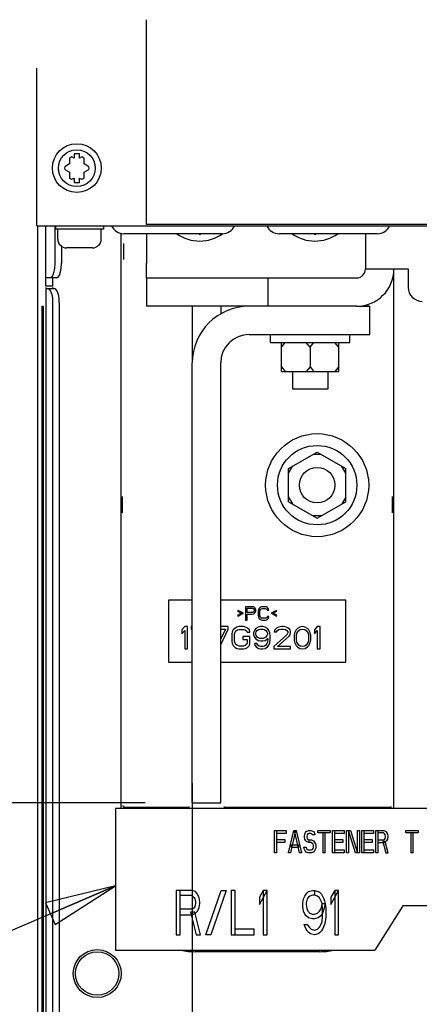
# Paper-space layout 'SUBMITTAL_E3H_2_2' of a CAD drawing. Header units: millimetres. Extents: x 0 to 841, y 0 to 594.
# Tile 20 of 58: x 306 to 333, y 299 to 366. Entities that reach past the tile are written whole.
import ezdxf

# ---------------------------------------------------------------- set-up
doc = ezdxf.new("R2010")
doc.units = ezdxf.units.MM
doc.header["$LTSCALE"] = 46.255
doc.layers.get('0').update_dxf_attribs({"linetype": 'CONTINUOUS'})
for name, color, linetype in [('002___PRT_ALL_AXES', 7, 'CONTINUOUS'), ('02___PRT_ALL_AXES', 7, 'CONTINUOUS'), ('DRAFTS', 7, 'CONTINUOUS'), ('ROUNDS', 7, 'CONTINUOUS')]:
    doc.layers.add(name, color=color, linetype=linetype)
doc.styles.get("Standard").update_dxf_attribs({"font": 'txt', "width": 0.725})
doc.dimstyles.new('DIMSTYLE_3', dxfattribs={"dimtxt": 3.5, "dimasz": 4.8, "dimexe": 3.2, "dimexo": 1.6, "dimgap": 0.875, "dimtad": 0, "dimtih": 1, "dimtoh": 1, "dimdec": 1, "dimzin": 0, "dimdsep": 46, "dimtxsty": 'STANDARD', "dimblk": 'CLOSED', "dimblk1": 'CLOSED', "dimblk2": 'CLOSED', "dimcen": 0.09, "dimadec": 0, "dimazin": 0, "dimtp": 0.4, "dimtm": 0.4, "dimtfac": 1, "dimtdec": 1, "dimtofl": 0, "dimtmove": 0, "dimatfit": 3, "dimldrblk": 'CLOSED', "dimfxl": 1, "dimtolj": 1, "dimtzin": 0, "dimarcsym": 0})
doc.dimstyles.get("Standard").update_dxf_attribs({"dimtxt": 3.5, "dimasz": 4.8, "dimexe": 3.2, "dimexo": 1.6, "dimtad": 0, "dimtih": 1, "dimtoh": 1, "dimdec": 1, "dimzin": 0, "dimdsep": 46, "dimtxsty": 'STANDARD', "dimblk": 'CLOSED', "dimblk1": 'CLOSED', "dimblk2": 'CLOSED', "dimcen": 0.09, "dimadec": 0, "dimazin": 0, "dimtol": 1, "dimtp": 0.4, "dimtm": 0.4, "dimtfac": 1, "dimtdec": 1, "dimtofl": 0, "dimtmove": 0, "dimatfit": 3, "dimldrblk": 'CLOSED', "dimfxl": 1, "dimtolj": 1, "dimtzin": 0, "dimarcsym": 0})

# ---------------------------------------------------------------- blocks, each defined once
blk = doc.blocks.new('*D39')
at = {"color": 2, "linetype": 'CONTINUOUS'}
blk.add_line((317.583, 314.372), (317.583, 262.02), dxfattribs=at)
at = {"color": 2, "linetype": 'CONTINUOUS', "insert": (315.833, 260.27), "char_height": 3.5, "width": 12.6875, "attachment_point": 3, "rotation": 90, "line_spacing_factor": 0.9}
blk.add_mtext('35\\P[1.4]', dxfattribs=at)
blk = doc.blocks.new('_CLOSED')
at = {"color": 0, "linetype": 'BYBLOCK'}
for p, q in [((0, 0), (-1, 0.167)), ((-1, 0.167), (-1, -0.167)), ((-1, -0.167), (0, 0)), ((-1, 0), (0, 0))]:
    blk.add_line(p, q, dxfattribs=at)
blk = doc.blocks.new('*D61')
at = {"color": 2, "linetype": 'CONTINUOUS'}
blk.add_line((314.383, 313.072), (296.696, 313.072), dxfattribs=at)
at = {"color": 2, "linetype": 'CONTINUOUS', "insert": (294.946, 314.822), "char_height": 3.5, "width": 15.225, "attachment_point": 3, "line_spacing_factor": 0.9}
blk.add_mtext('6X 148\\P[5.8]', dxfattribs=at)

psp = doc.layouts.new('SUBMITTAL_E3H_2_2')

# ---------------------------------------------------------------- linework, layer by layer
at = {"color": 7, "linetype": 'CONTINUOUS'}
for p, q in [((314.494, 352.192), (314.494, 366.058)), ((309.281, 356.682), (309.281, 356.298)), ((309.581, 356.688), (309.436, 356.772)), ((309.581, 356.988), (309.581, 356.688)), ((309.956, 356.988), (309.581, 356.988)), ((309.956, 356.688), (309.956, 356.988)), ((310.101, 356.772), (309.956, 356.688)), ((310.256, 356.298), (310.256, 356.682)), ((309.281, 356.298), (308.948, 356.106)), ((308.948, 355.928), (309.281, 355.735)), ((309.281, 355.735), (309.281, 355.351)), ((310.589, 356.106), (310.256, 356.298)), ((310.256, 355.735), (310.589, 355.928)), ((310.256, 355.351), (310.256, 355.735)), ((309.436, 355.262), (309.581, 355.346)), ((309.581, 355.346), (309.581, 355.046)), ((309.956, 355.046), (309.956, 355.346)), ((309.956, 355.346), (310.101, 355.262)), ((309.581, 355.046), (309.956, 355.046)), ((307.099, 352.117), (307.099, 279.172)), ((307.669, 348.022), (307.669, 352.117)), ((308.284, 352.117), (308.284, 349.552)), ((338.464, 352.192), (314.494, 352.192)), ((318.079, 351.532), (318.001, 351.577)), ((318.079, 351.532), (318.156, 351.577)), ((325.879, 351.532), (325.801, 351.577)), ((325.879, 351.532), (325.956, 351.577)), ((329.299, 351.577), (329.299, 349.192)), ((310.819, 350.617), (309.079, 350.617)), ((308.268, 349.255), (308.221, 348.988)), ((308.284, 349.552), (308.268, 349.255)), ((314.479, 348.592), (314.479, 349.552)), ((329.299, 349.192), (332.179, 349.192)), ((308.407, 348.592), (307.669, 348.592)), ((308.057, 348.639), (307.956, 348.592)), ((308.149, 348.775), (308.057, 348.639)), ((308.221, 348.988), (308.149, 348.775)), ((308.149, 348.022), (307.669, 348.022)), ((307.669, 347.947), (307.669, 279.772)), ((307.669, 347.917), (307.669, 347.893)), ((307.669, 347.893), (307.671, 347.877)), ((307.671, 347.877), (307.675, 347.872)), ((307.675, 347.872), (308.253, 347.872)), ((307.802, 347.872), (307.903, 347.825)), ((307.903, 347.825), (307.995, 347.689)), ((307.995, 347.689), (308.068, 347.476)), ((308.068, 347.476), (308.114, 347.209)), ((308.114, 347.209), (308.13, 346.912)), ((308.13, 346.912), (308.13, 288.232)), ((317.583, 346.672), (317.583, 342.832)), ((329.479, 346.672), (329.479, 346.808)), ((322.864, 344.212), (322.864, 344.752)), ((328.234, 344.212), (328.234, 344.752)), ((322.864, 344.212), (328.234, 344.212)), ((323.614, 342.262), (323.614, 344.212)), ((323.614, 343.912), (323.873, 344.212)), ((325.549, 343.912), (325.289, 344.212)), ((325.549, 343.912), (325.808, 344.212)), ((325.549, 343.912), (325.549, 342.562)), ((327.484, 343.912), (327.224, 344.212)), ((327.484, 342.262), (327.484, 344.212)), ((323.614, 342.562), (323.873, 342.262)), ((325.549, 342.562), (325.289, 342.262)), ((325.549, 342.562), (325.808, 342.262)), ((327.484, 342.562), (327.224, 342.262)), ((323.614, 342.262), (327.484, 342.262)), ((324.094, 335.684), (326.029, 336.801)), ((326.288, 336.651), (325.769, 336.651)), ((326.029, 336.801), (327.964, 335.684)), ((324.094, 335.384), (324.353, 335.834)), ((327.964, 335.384), (327.704, 335.834)), ((324.094, 333.449), (324.094, 335.684)), ((327.964, 333.449), (327.964, 335.684)), ((324.094, 333.749), (324.353, 333.299)), ((327.964, 333.749), (327.704, 333.299)), ((324.094, 333.449), (326.029, 332.332)), ((326.029, 332.332), (327.964, 333.449)), ((326.288, 332.482), (325.769, 332.482)), ((315.979, 326.793), (315.979, 322.593)), ((317.583, 326.793), (315.979, 326.793)), ((327.979, 326.793), (319.503, 326.793)), ((327.979, 322.593), (327.979, 326.793)), ((320.685, 326.094), (320.647, 326.036)), ((320.647, 326.036), (320.91, 325.902)), ((320.91, 325.902), (320.647, 325.768)), ((320.647, 325.768), (320.685, 325.711)), ((321.041, 325.902), (320.685, 326.094)), ((320.685, 325.711), (321.041, 325.902)), ((321.191, 326.343), (321.191, 325.443)), ((321.641, 326.343), (321.191, 326.343)), ((321.304, 325.96), (321.304, 326.247)), ((321.304, 326.247), (321.66, 326.247)), ((321.66, 325.96), (321.304, 325.96)), ((321.304, 325.443), (321.304, 325.845)), ((321.304, 325.845), (321.641, 325.845)), ((321.735, 326.324), (321.641, 326.343)), ((321.641, 325.845), (321.735, 325.864)), ((321.66, 326.247), (321.716, 326.228)), ((321.716, 325.979), (321.66, 325.96)), ((321.716, 326.228), (321.754, 326.19)), ((321.754, 326.017), (321.716, 325.979)), ((321.81, 326.266), (321.735, 326.324)), ((321.735, 325.864), (321.81, 325.922)), ((321.754, 326.19), (321.772, 326.132)), ((321.772, 326.075), (321.754, 326.017)), ((321.772, 326.132), (321.772, 326.075)), ((321.866, 326.19), (321.81, 326.266)), ((321.81, 325.922), (321.866, 325.998)), ((321.885, 326.132), (321.866, 326.19)), ((321.866, 325.998), (321.885, 326.056)), ((321.885, 326.056), (321.885, 326.132)), ((322.054, 326.132), (322.035, 326.036)), ((322.035, 326.036), (322.035, 325.749)), ((322.091, 326.209), (322.054, 326.132)), ((322.166, 326.285), (322.091, 326.209)), ((322.147, 326.036), (322.166, 326.113)), ((322.147, 325.749), (322.147, 326.036)), ((322.241, 326.324), (322.166, 326.285)), ((322.166, 326.113), (322.204, 326.17)), ((322.204, 326.17), (322.26, 326.209)), ((322.335, 326.343), (322.241, 326.324)), ((322.26, 326.209), (322.335, 326.228)), ((322.504, 326.343), (322.335, 326.343)), ((322.335, 326.228), (322.504, 326.228)), ((322.597, 326.324), (322.504, 326.343)), ((322.504, 326.228), (322.579, 326.209)), ((322.579, 326.209), (322.635, 326.17)), ((322.672, 326.285), (322.597, 326.324)), ((322.635, 326.17), (322.654, 326.113)), ((322.654, 326.113), (322.766, 326.113)), ((322.747, 326.209), (322.672, 326.285)), ((322.766, 326.113), (322.747, 326.209)), ((323.272, 326.094), (322.916, 325.902)), ((322.916, 325.902), (323.272, 325.711)), ((323.047, 325.902), (323.31, 326.036)), ((323.31, 325.768), (323.047, 325.902)), ((323.31, 326.036), (323.272, 326.094)), ((323.272, 325.711), (323.31, 325.768)), ((321.191, 325.443), (321.304, 325.443)), ((322.035, 325.749), (322.054, 325.653)), ((322.054, 325.653), (322.091, 325.577)), ((322.091, 325.577), (322.166, 325.5)), ((322.166, 325.673), (322.147, 325.749)), ((322.204, 325.615), (322.166, 325.673)), ((322.166, 325.5), (322.241, 325.462)), ((322.26, 325.577), (322.204, 325.615)), ((322.241, 325.462), (322.335, 325.443)), ((322.335, 325.558), (322.26, 325.577)), ((322.504, 325.558), (322.335, 325.558)), ((322.335, 325.443), (322.504, 325.443)), ((322.579, 325.577), (322.504, 325.558)), ((322.504, 325.443), (322.597, 325.462)), ((322.635, 325.615), (322.579, 325.577)), ((322.597, 325.462), (322.672, 325.5)), ((322.654, 325.673), (322.635, 325.615)), ((322.766, 325.673), (322.654, 325.673)), ((322.672, 325.5), (322.747, 325.577)), ((322.747, 325.577), (322.766, 325.673)), ((317.066, 324.993), (316.879, 324.769)), ((316.879, 324.769), (316.879, 324.514)), ((316.879, 324.514), (317.066, 324.737)), ((317.254, 324.993), (317.066, 324.993)), ((317.066, 324.737), (317.066, 323.493)), ((317.254, 323.493), (317.254, 324.993)), ((317.504, 324.993), (317.504, 324.833)), ((317.583, 324.993), (317.504, 324.993)), ((317.504, 324.833), (317.583, 324.833)), ((320.004, 324.993), (319.503, 324.993)), ((319.816, 324.833), (319.503, 324.163)), ((319.503, 324.833), (319.816, 324.833)), ((319.506, 323.766), (320.004, 324.833)), ((320.004, 324.833), (320.004, 324.993)), ((320.285, 324.642), (320.254, 324.482)), ((320.254, 324.482), (320.254, 324.003)), ((320.347, 324.769), (320.285, 324.642)), ((320.472, 324.897), (320.347, 324.769)), ((320.441, 324.482), (320.472, 324.61)), ((320.441, 324.003), (320.441, 324.482)), ((320.597, 324.961), (320.472, 324.897)), ((320.472, 324.61), (320.535, 324.706)), ((320.535, 324.706), (320.629, 324.769)), ((320.754, 324.993), (320.597, 324.961)), ((320.629, 324.769), (320.754, 324.801)), ((321.035, 324.993), (320.754, 324.993)), ((320.754, 324.801), (321.035, 324.801)), ((321.191, 324.961), (321.035, 324.993)), ((321.035, 324.801), (321.16, 324.769)), ((321.16, 324.769), (321.254, 324.706)), ((321.316, 324.897), (321.191, 324.961)), ((321.254, 324.706), (321.285, 324.61)), ((321.285, 324.61), (321.472, 324.61)), ((321.441, 324.769), (321.316, 324.897)), ((321.472, 324.61), (321.441, 324.769)), ((321.785, 324.737), (321.722, 324.578)), ((321.722, 324.578), (321.722, 324.45)), ((321.722, 324.45), (321.785, 324.291)), ((321.879, 324.865), (321.785, 324.737)), ((322.035, 324.961), (321.879, 324.865)), ((321.879, 324.546), (321.91, 324.642)), ((321.879, 324.482), (321.879, 324.546)), ((321.91, 324.386), (321.879, 324.482)), ((321.91, 324.642), (321.972, 324.737)), ((321.972, 324.737), (322.066, 324.801)), ((322.191, 324.993), (322.035, 324.961)), ((322.066, 324.801), (322.16, 324.833)), ((322.16, 324.833), (322.379, 324.833)), ((322.347, 324.993), (322.191, 324.993)), ((322.504, 324.961), (322.347, 324.993)), ((322.379, 324.833), (322.472, 324.801)), ((322.472, 324.801), (322.566, 324.737)), ((322.66, 324.865), (322.504, 324.961)), ((322.566, 324.737), (322.629, 324.642)), ((322.629, 324.642), (322.66, 324.546)), ((322.66, 324.482), (322.629, 324.386)), ((322.754, 324.737), (322.66, 324.865)), ((322.66, 324.546), (322.66, 324.482)), ((322.816, 324.578), (322.754, 324.737)), ((322.847, 324.355), (322.816, 324.578)), ((323.972, 324.45), (323.097, 323.652)), ((323.16, 324.769), (323.129, 324.642)), ((323.129, 324.642), (323.285, 324.642)), ((323.285, 324.897), (323.16, 324.769)), ((323.41, 324.961), (323.285, 324.897)), ((323.285, 324.642), (323.347, 324.737)), ((323.347, 324.737), (323.441, 324.801)), ((323.629, 324.993), (323.41, 324.961)), ((323.441, 324.801), (323.597, 324.833)), ((323.597, 324.833), (323.722, 324.833)), ((323.754, 324.993), (323.629, 324.993)), ((323.722, 324.833), (323.879, 324.801)), ((323.941, 324.961), (323.754, 324.993)), ((323.879, 324.801), (323.972, 324.737)), ((324.066, 324.897), (323.941, 324.961)), ((323.972, 324.737), (324.035, 324.642)), ((324.035, 324.578), (323.972, 324.45)), ((324.035, 324.642), (324.035, 324.578)), ((324.191, 324.769), (324.066, 324.897)), ((324.129, 324.355), (324.191, 324.45)), ((324.222, 324.642), (324.191, 324.769)), ((324.191, 324.45), (324.222, 324.578)), ((324.222, 324.578), (324.222, 324.642)), ((324.504, 324.546), (324.472, 324.386)), ((324.535, 324.642), (324.504, 324.546)), ((324.597, 324.769), (324.535, 324.642)), ((324.691, 324.865), (324.597, 324.769)), ((324.629, 324.355), (324.66, 324.546)), ((324.66, 324.546), (324.785, 324.737)), ((324.847, 324.961), (324.691, 324.865)), ((324.785, 324.737), (324.879, 324.801)), ((325.035, 324.993), (324.847, 324.961)), ((324.879, 324.801), (325.035, 324.833)), ((325.222, 324.961), (325.035, 324.993)), ((325.035, 324.833), (325.191, 324.801)), ((325.191, 324.801), (325.285, 324.737)), ((325.379, 324.865), (325.222, 324.961)), ((325.285, 324.737), (325.41, 324.546)), ((325.472, 324.769), (325.379, 324.865)), ((325.41, 324.546), (325.441, 324.355)), ((325.535, 324.642), (325.472, 324.769)), ((325.566, 324.546), (325.535, 324.642)), ((325.597, 324.386), (325.566, 324.546)), ((326.035, 324.993), (325.847, 324.769)), ((325.847, 324.769), (325.847, 324.514)), ((325.847, 324.514), (326.035, 324.737)), ((326.222, 324.993), (326.035, 324.993)), ((326.035, 324.737), (326.035, 323.493)), ((326.222, 323.493), (326.222, 324.993)), ((320.254, 324.003), (320.285, 323.844)), ((320.285, 323.844), (320.347, 323.716)), ((320.472, 323.876), (320.441, 324.003)), ((320.535, 323.78), (320.472, 323.876)), ((320.629, 323.716), (320.535, 323.78)), ((321.004, 324.323), (321.004, 324.131)), ((321.472, 324.323), (321.004, 324.323)), ((321.004, 324.131), (321.285, 324.131)), ((321.254, 323.78), (321.16, 323.716)), ((321.285, 323.876), (321.254, 323.78)), ((321.285, 324.131), (321.285, 323.876)), ((321.441, 323.716), (321.472, 323.844)), ((321.472, 323.844), (321.472, 324.323)), ((321.785, 324.291), (321.879, 324.163)), ((321.785, 323.844), (321.816, 323.748)), ((321.941, 323.844), (321.785, 323.844)), ((321.879, 324.163), (322.035, 324.067)), ((321.972, 324.291), (321.91, 324.386)), ((322.004, 323.748), (321.941, 323.844)), ((322.066, 324.227), (321.972, 324.291)), ((322.035, 324.067), (322.191, 324.035)), ((322.16, 324.195), (322.066, 324.227)), ((322.379, 324.195), (322.16, 324.195)), ((322.191, 324.035), (322.347, 324.035)), ((322.347, 324.035), (322.504, 324.067)), ((322.472, 324.227), (322.379, 324.195)), ((322.566, 324.291), (322.472, 324.227)), ((322.504, 324.067), (322.691, 324.195)), ((322.629, 324.386), (322.566, 324.291)), ((322.629, 323.844), (322.566, 323.748)), ((322.66, 323.94), (322.629, 323.844)), ((322.691, 324.131), (322.66, 323.94)), ((322.691, 324.195), (322.691, 324.131)), ((322.754, 323.748), (322.816, 323.908)), ((322.816, 323.908), (322.847, 324.131)), ((322.847, 324.131), (322.847, 324.355)), ((323.347, 323.652), (324.129, 324.355)), ((324.472, 324.386), (324.472, 324.099)), ((324.472, 324.099), (324.504, 323.94)), ((324.504, 323.94), (324.535, 323.844)), ((324.535, 323.844), (324.597, 323.716)), ((324.629, 324.131), (324.629, 324.355)), ((324.66, 323.94), (324.629, 324.131)), ((324.785, 323.748), (324.66, 323.94)), ((325.41, 323.94), (325.285, 323.748)), ((325.441, 324.131), (325.41, 323.94)), ((325.441, 324.355), (325.441, 324.131)), ((325.472, 323.716), (325.535, 323.844)), ((325.535, 323.844), (325.566, 323.94)), ((325.566, 323.94), (325.597, 324.099)), ((325.597, 324.099), (325.597, 324.386)), ((317.066, 323.493), (317.254, 323.493)), ((320.347, 323.716), (320.472, 323.589)), ((320.472, 323.589), (320.597, 323.525)), ((320.597, 323.525), (320.754, 323.493)), ((320.754, 323.684), (320.629, 323.716)), ((321.035, 323.684), (320.754, 323.684)), ((320.754, 323.493), (321.035, 323.493)), ((321.16, 323.716), (321.035, 323.684)), ((321.035, 323.493), (321.191, 323.525)), ((321.191, 323.525), (321.316, 323.589)), ((321.316, 323.589), (321.441, 323.716)), ((321.816, 323.748), (321.91, 323.62)), ((321.91, 323.62), (322.066, 323.525)), ((322.097, 323.684), (322.004, 323.748)), ((322.066, 323.525), (322.222, 323.493)), ((322.191, 323.652), (322.097, 323.684)), ((322.379, 323.652), (322.191, 323.652)), ((322.222, 323.493), (322.347, 323.493)), ((322.347, 323.493), (322.504, 323.525)), ((322.472, 323.684), (322.379, 323.652)), ((322.566, 323.748), (322.472, 323.684)), ((322.504, 323.525), (322.66, 323.62)), ((322.66, 323.62), (322.754, 323.748)), ((323.097, 323.652), (323.097, 323.493)), ((323.097, 323.493), (324.222, 323.493)), ((324.222, 323.652), (323.347, 323.652)), ((324.222, 323.493), (324.222, 323.652)), ((324.597, 323.716), (324.691, 323.62)), ((324.691, 323.62), (324.847, 323.525)), ((324.879, 323.684), (324.785, 323.748)), ((324.847, 323.525), (325.035, 323.493)), ((325.035, 323.652), (324.879, 323.684)), ((325.191, 323.684), (325.035, 323.652)), ((325.035, 323.493), (325.222, 323.525)), ((325.285, 323.748), (325.191, 323.684)), ((325.222, 323.525), (325.379, 323.62)), ((325.379, 323.62), (325.472, 323.716)), ((326.035, 323.493), (326.222, 323.493)), ((315.979, 322.593), (317.583, 322.593)), ((319.503, 322.593), (327.979, 322.593)), ((312.389, 312.697), (312.389, 303.097)), ((336.539, 312.697), (312.389, 312.697)), ((323.149, 309.697), (323.149, 311.197)), ((323.149, 311.197), (323.925, 311.197)), ((323.278, 311.197), (323.278, 309.697)), ((323.925, 311.197), (323.925, 311.005)), ((324.098, 309.697), (324.443, 311.197)), ((324.572, 311.197), (324.227, 309.697)), ((324.443, 311.197), (324.615, 311.197)), ((324.831, 309.697), (324.486, 311.197)), ((324.615, 311.197), (324.96, 309.697)), ((325.197, 310.942), (325.262, 311.133)), ((325.262, 311.133), (325.327, 311.165)), ((325.327, 311.165), (325.456, 311.197)), ((325.456, 311.197), (325.607, 311.197)), ((325.607, 311.197), (325.736, 311.165)), ((325.736, 311.165), (325.801, 311.133)), ((325.801, 311.133), (325.866, 310.942)), ((326.081, 311.037), (326.081, 311.197)), ((326.081, 311.197), (326.901, 311.197)), ((326.901, 311.197), (326.901, 311.037)), ((327.073, 309.697), (327.073, 311.197)), ((327.073, 311.197), (327.849, 311.197)), ((327.203, 311.197), (327.203, 309.697)), ((327.849, 311.197), (327.849, 311.005)), ((328.022, 309.697), (328.022, 311.197)), ((328.022, 311.197), (328.281, 311.197)), ((328.151, 311.197), (328.151, 309.697)), ((328.626, 309.697), (328.151, 311.197)), ((328.281, 311.197), (328.755, 309.697)), ((328.755, 309.697), (328.755, 311.197)), ((328.755, 311.197), (328.884, 311.197)), ((328.884, 311.197), (328.884, 309.697)), ((329.057, 309.697), (329.057, 311.197)), ((329.057, 311.197), (329.833, 311.197)), ((329.186, 311.197), (329.186, 309.697)), ((329.833, 311.197), (329.833, 311.005)), ((330.006, 309.697), (330.006, 311.197)), ((330.006, 311.197), (330.523, 311.197)), ((330.135, 311.197), (330.135, 309.697)), ((330.523, 311.197), (330.653, 311.165)), ((330.653, 311.165), (330.717, 311.069)), ((332.033, 311.037), (332.033, 311.197)), ((332.033, 311.197), (332.852, 311.197)), ((332.852, 311.197), (332.852, 311.037)), ((323.925, 311.005), (323.278, 311.005)), ((323.278, 310.591), (323.839, 310.591)), ((323.839, 310.591), (323.839, 310.399)), ((325.176, 310.814), (325.197, 310.942)), ((325.176, 310.75), (325.176, 310.814)), ((325.197, 310.622), (325.176, 310.75)), ((325.262, 310.495), (325.197, 310.622)), ((325.327, 310.431), (325.262, 310.495)), ((325.348, 310.91), (325.327, 310.814)), ((325.327, 310.814), (325.327, 310.75)), ((325.327, 310.75), (325.348, 310.654)), ((325.391, 310.974), (325.348, 310.91)), ((325.348, 310.654), (325.391, 310.591)), ((325.456, 311.005), (325.391, 310.974)), ((325.391, 310.591), (325.456, 310.559)), ((325.607, 311.005), (325.456, 311.005)), ((325.456, 310.559), (325.456, 310.399)), ((325.456, 310.559), (325.65, 310.559)), ((325.672, 310.974), (325.607, 311.005)), ((325.65, 310.559), (325.779, 310.495)), ((325.693, 310.91), (325.672, 310.974)), ((325.866, 310.91), (325.693, 310.91)), ((325.779, 310.495), (325.909, 310.303)), ((325.866, 310.942), (325.866, 310.91)), ((326.901, 311.037), (326.081, 311.037)), ((326.426, 309.697), (326.426, 311.037)), ((326.556, 311.037), (326.556, 309.697)), ((327.849, 311.005), (327.203, 311.005)), ((327.203, 310.591), (327.763, 310.591)), ((327.763, 310.591), (327.763, 310.399)), ((329.833, 311.005), (329.186, 311.005)), ((329.186, 310.591), (329.747, 310.591)), ((329.747, 310.591), (329.747, 310.399)), ((330.523, 311.037), (330.135, 311.037)), ((330.135, 310.559), (330.523, 310.559)), ((330.48, 310.463), (330.674, 309.697)), ((330.631, 310.463), (330.48, 310.463)), ((330.588, 310.974), (330.523, 311.037)), ((330.523, 310.559), (330.588, 310.591)), ((330.631, 310.91), (330.588, 310.974)), ((330.588, 310.591), (330.631, 310.654)), ((330.653, 310.814), (330.631, 310.91)), ((330.631, 310.654), (330.653, 310.75)), ((330.825, 309.697), (330.631, 310.463)), ((330.653, 310.75), (330.653, 310.814)), ((330.717, 310.495), (330.653, 310.431)), ((330.717, 311.069), (330.782, 310.942)), ((330.782, 310.622), (330.717, 310.495)), ((330.782, 310.942), (330.803, 310.814)), ((330.803, 310.75), (330.782, 310.622)), ((330.803, 310.814), (330.803, 310.75)), ((332.852, 311.037), (332.033, 311.037)), ((332.378, 309.697), (332.378, 311.037)), ((332.507, 311.037), (332.507, 309.697)), ((323.839, 310.399), (323.278, 310.399)), ((324.27, 310.208), (324.27, 310.08)), ((324.788, 310.208), (324.27, 310.208)), ((324.27, 310.08), (324.788, 310.08)), ((324.788, 310.08), (324.788, 310.208)), ((325.154, 309.952), (325.133, 310.08)), ((325.133, 310.08), (325.283, 310.08)), ((325.219, 309.825), (325.154, 309.952)), ((325.283, 309.729), (325.219, 309.825)), ((325.283, 310.08), (325.305, 309.952)), ((325.305, 309.952), (325.348, 309.92)), ((325.456, 310.399), (325.327, 310.431)), ((325.348, 309.92), (325.413, 309.888)), ((325.413, 309.888), (325.65, 309.888)), ((325.628, 310.399), (325.456, 310.399)), ((325.758, 310.271), (325.628, 310.399)), ((325.65, 309.888), (325.715, 309.92)), ((325.715, 309.92), (325.758, 309.984)), ((325.779, 310.176), (325.758, 310.271)), ((325.758, 309.984), (325.779, 310.08)), ((325.779, 310.08), (325.779, 310.176)), ((325.844, 309.825), (325.779, 309.729)), ((325.909, 309.952), (325.844, 309.825)), ((325.909, 310.303), (325.93, 310.176)), ((325.93, 310.08), (325.909, 309.952)), ((325.93, 310.176), (325.93, 310.08)), ((327.763, 310.399), (327.203, 310.399)), ((327.203, 309.888), (327.849, 309.888)), ((327.849, 309.888), (327.849, 309.697)), ((329.747, 310.399), (329.186, 310.399)), ((329.186, 309.888), (329.833, 309.888)), ((329.833, 309.888), (329.833, 309.697)), ((330.523, 310.367), (330.135, 310.367)), ((330.653, 310.431), (330.523, 310.367)), ((323.278, 309.697), (323.149, 309.697)), ((324.227, 309.697), (324.098, 309.697)), ((324.96, 309.697), (324.831, 309.697)), ((325.413, 309.697), (325.283, 309.729)), ((325.65, 309.697), (325.413, 309.697)), ((325.779, 309.729), (325.65, 309.697)), ((326.556, 309.697), (326.426, 309.697)), ((327.849, 309.697), (327.073, 309.697)), ((328.151, 309.697), (328.022, 309.697)), ((328.884, 309.697), (328.626, 309.697)), ((329.833, 309.697), (329.057, 309.697)), ((330.135, 309.697), (330.006, 309.697)), ((330.674, 309.697), (330.825, 309.697)), ((332.507, 309.697), (332.378, 309.697)), ((316.498, 307.147), (316.498, 304.147)), ((317.535, 307.147), (316.498, 307.147)), ((316.757, 304.147), (316.757, 307.147)), ((317.795, 307.083), (317.535, 307.147)), ((318.487, 304.147), (319.524, 307.147)), ((319.87, 307.147), (318.833, 304.147)), ((319.524, 307.147), (319.87, 307.147)), ((320.216, 307.147), (320.216, 304.147)), ((320.476, 307.147), (320.216, 307.147)), ((320.476, 304.147), (320.476, 307.147)), ((322.119, 306.189), (322.638, 307.147)), ((322.378, 307.147), (322.119, 306.7)), ((322.378, 307.147), (322.378, 304.147)), ((322.638, 307.147), (322.378, 307.147)), ((322.638, 304.147), (322.638, 307.147)), ((325.448, 307.083), (325.708, 307.147)), ((325.708, 307.147), (325.837, 307.147)), ((325.837, 307.147), (325.837, 306.828)), ((325.837, 307.147), (326.097, 307.083)), ((326.962, 306.189), (327.481, 307.147)), ((327.221, 307.147), (326.962, 306.7)), ((327.221, 307.147), (327.221, 304.147)), ((327.481, 307.147), (327.221, 307.147)), ((327.481, 304.147), (327.481, 307.147)), ((316.757, 306.828), (317.535, 306.828)), ((317.535, 306.828), (317.665, 306.7)), ((317.665, 306.7), (317.752, 306.572)), ((317.752, 306.572), (317.795, 306.381)), ((317.925, 306.892), (317.795, 307.083)), ((318.054, 306.636), (317.925, 306.892)), ((318.098, 306.381), (318.054, 306.636)), ((322.119, 306.7), (322.119, 306.189)), ((325.059, 306.317), (325.102, 306.572)), ((325.102, 306.572), (325.189, 306.764)), ((325.189, 306.764), (325.319, 306.955)), ((325.362, 306.572), (325.275, 306.317)), ((325.319, 306.955), (325.448, 307.083)), ((325.448, 306.7), (325.362, 306.572)), ((325.535, 306.764), (325.448, 306.7)), ((325.708, 306.828), (325.535, 306.764)), ((325.837, 306.828), (325.708, 306.828)), ((326.054, 306.764), (325.837, 306.828)), ((326.183, 306.636), (326.054, 306.764)), ((326.097, 307.083), (326.183, 307.019)), ((326.183, 307.019), (326.313, 306.892)), ((326.313, 306.381), (326.183, 306.636)), ((326.313, 306.892), (326.4, 306.764)), ((326.4, 306.764), (326.486, 306.572)), ((326.486, 306.572), (326.529, 306.445)), ((326.529, 306.445), (326.572, 306.253)), ((326.962, 306.7), (326.962, 306.189)), ((317.535, 305.87), (316.757, 305.87)), ((317.665, 305.934), (317.535, 305.87)), ((317.752, 306.062), (317.665, 305.934)), ((317.795, 306.253), (317.752, 306.062)), ((317.795, 306.381), (317.795, 306.253)), ((317.925, 305.743), (318.054, 305.998)), ((318.054, 305.998), (318.098, 306.253)), ((318.098, 306.253), (318.098, 306.381)), ((325.059, 306.062), (325.059, 306.317)), ((325.102, 305.743), (325.059, 306.062)), ((325.275, 306.317), (325.275, 306.189)), ((325.275, 306.189), (325.319, 305.934)), ((325.319, 305.934), (325.405, 305.743)), ((326.183, 305.743), (326.27, 305.87)), ((326.27, 305.87), (326.313, 305.998)), ((326.356, 306.253), (326.313, 306.381)), ((326.313, 305.998), (326.356, 306.253)), ((326.4, 305.87), (326.356, 306.253)), ((326.356, 306.253), (326.572, 306.253)), ((326.4, 305.424), (326.4, 305.87)), ((326.486, 305.87), (326.4, 305.615)), ((326.572, 306.253), (326.486, 305.87)), ((326.572, 306.253), (326.616, 305.934)), ((326.616, 305.934), (326.616, 305.36)), ((331.814, 306.097), (329.939, 303.097)), ((337.064, 306.097), (331.814, 306.097)), ((316.757, 305.487), (317.535, 305.487)), ((317.449, 305.679), (317.838, 304.147)), ((317.752, 305.679), (317.449, 305.679)), ((317.535, 305.487), (317.795, 305.615)), ((318.141, 304.147), (317.752, 305.679)), ((317.795, 305.615), (317.925, 305.743)), ((325.189, 305.551), (325.102, 305.743)), ((325.275, 305.424), (325.189, 305.551)), ((325.448, 305.296), (325.275, 305.424)), ((325.405, 305.743), (325.535, 305.615)), ((325.708, 305.232), (325.448, 305.296)), ((325.535, 305.615), (325.708, 305.551)), ((325.708, 305.551), (325.837, 305.551)), ((325.837, 305.232), (325.708, 305.232)), ((325.837, 305.551), (326.054, 305.615)), ((326.097, 305.296), (325.837, 305.232)), ((326.054, 305.615), (326.183, 305.743)), ((326.27, 305.424), (326.097, 305.296)), ((326.4, 305.615), (326.27, 305.424)), ((326.356, 305.041), (326.4, 305.424)), ((326.616, 305.36), (326.572, 305.041)), ((321.773, 304.53), (320.476, 304.53)), ((321.773, 304.147), (321.773, 304.53)), ((325.189, 304.721), (325.146, 304.849)), ((325.146, 304.849), (325.362, 304.849)), ((325.275, 304.53), (325.189, 304.721)), ((325.362, 304.402), (325.275, 304.53)), ((325.362, 304.849), (325.492, 304.658)), ((325.492, 304.658), (325.621, 304.53)), ((325.621, 304.53), (325.837, 304.466)), ((325.837, 304.466), (326.054, 304.53)), ((326.054, 304.53), (326.183, 304.658)), ((326.183, 304.658), (326.313, 304.913)), ((326.313, 304.913), (326.356, 305.041)), ((326.4, 304.53), (326.313, 304.402)), ((326.486, 304.721), (326.4, 304.53)), ((326.529, 304.849), (326.486, 304.721)), ((326.572, 305.041), (326.529, 304.849)), ((316.498, 304.147), (316.757, 304.147)), ((317.838, 304.147), (318.141, 304.147)), ((318.833, 304.147), (318.487, 304.147)), ((320.216, 304.147), (321.773, 304.147)), ((322.378, 304.147), (322.638, 304.147)), ((325.492, 304.275), (325.362, 304.402)), ((325.578, 304.211), (325.492, 304.275)), ((325.837, 304.147), (325.578, 304.211)), ((326.097, 304.211), (325.837, 304.147)), ((326.183, 304.275), (326.097, 304.211)), ((326.313, 304.402), (326.183, 304.275)), ((327.221, 304.147), (327.481, 304.147)), ((312.389, 303.097), (329.939, 303.097))]:
    psp.add_line(p, q, dxfattribs=at)
at = {"color": 3, "linetype": 'CONTINUOUS'}
for p, q in [((307.069, 352.117), (307.069, 362.784)), ((307.069, 352.117), (459.229, 352.117)), ((308.735, 350.728), (308.735, 349.552)), ((308.673, 348.988), (308.719, 349.255)), ((308.719, 349.255), (308.735, 349.552)), ((308.149, 348.022), (308.149, 348.592)), ((308.407, 348.592), (308.508, 348.639)), ((308.508, 348.639), (308.6, 348.775)), ((308.6, 348.775), (308.673, 348.988)), ((308.149, 347.872), (308.149, 347.947)), ((308.149, 347.91), (308.149, 347.883)), ((308.354, 347.825), (308.253, 347.872)), ((308.446, 347.689), (308.354, 347.825)), ((308.519, 347.476), (308.446, 347.689)), ((308.565, 347.209), (308.519, 347.476)), ((308.581, 346.912), (308.565, 347.209)), ((308.581, 346.912), (308.581, 288.232)), ((319.503, 346.672), (319.503, 346.132))]:
    psp.add_line(p, q, dxfattribs=at)
at = {"color": 7, "linetype": 'CONTINUOUS'}
for centre, radius in [((309.769, 356.017), 1.65), ((309.769, 356.017), 1.245), ((326.029, 334.566), 3.486), ((326.029, 334.566), 2.685), ((311.149, 301.522), 1.47)]:
    psp.add_circle(centre, radius, dxfattribs=at)
for centre, radius, start, end in [((309.769, 356.017), 0.825, 113.77845, 126.22155), ((309.769, 356.017), 0.825, 53.77845, 66.22155), ((309.769, 356.017), 0.825, 173.77845, 186.22155), ((309.769, 356.017), 0.825, 353.77845, 6.22155), ((309.769, 356.017), 0.825, 233.77845, 246.22155), ((309.769, 356.017), 0.825, 293.77845, 306.22155), ((309.079, 351.217), 0.6, 180, 270), ((310.819, 351.217), 0.6, 270, 360), ((318.079, 353.766), 2.685, 234.73467, 305.33196), ((325.879, 353.766), 2.685, 234.73467, 305.25952), ((328.699, 349.192), 0.6, 270, 360), ((321.423, 342.832), 3.84, 90, 180)]:
    psp.add_arc(centre, radius, start, end, dxfattribs=at)
at = {"color": 3, "linetype": 'CONTINUOUS'}
for centre, radius, start, end in [((328.699, 349.192), 2.52, 270, 360), ((321.423, 342.832), 1.92, 90, 180)]:
    psp.add_arc(centre, radius, start, end, dxfattribs=at)
at = {"layer": '002___PRT_ALL_AXES', "color": 7, "linetype": 'CONTINUOUS'}
for p, q in [((324.349, 342.262), (324.349, 341.092)), ((326.749, 342.262), (326.749, 341.092)), ((324.349, 341.092), (326.749, 341.092))]:
    psp.add_line(p, q, dxfattribs=at)
psp.add_circle((326.029, 334.566), 1.2, dxfattribs=at)
at = {"layer": '02___PRT_ALL_AXES', "color": 7, "linetype": 'CONTINUOUS'}
for p, q in [((308.329, 352.117), (308.329, 351.877)), ((311.569, 351.877), (308.329, 351.877)), ((308.479, 351.217), (308.479, 351.877)), ((311.419, 351.217), (311.419, 351.877)), ((311.569, 352.117), (311.569, 351.877))]:
    psp.add_line(p, q, dxfattribs=at)
psp.add_circle((311.149, 301.522), 1.62, dxfattribs=at)
at = {"layer": 'DRAFTS', "color": 7, "linetype": 'CONTINUOUS'}
for p, q in [((312.764, 312.697), (312.764, 351.598)), ((331.193, 348.932), (331.193, 312.697)), ((326.179, 303.002), (317.779, 303.002))]:
    psp.add_line(p, q, dxfattribs=at)
for centre, start, end in [((317.779, 308.016), 258.91619, 270), ((326.179, 308.016), 270, 281.08381)]:
    psp.add_arc(centre, 5.014, start, end, dxfattribs=at)
at = {"layer": 'ROUNDS', "color": 7, "linetype": 'CONTINUOUS'}
for p, q in [((319.607, 351.577), (312.95, 351.577)), ((314.479, 351.577), (314.479, 349.552)), ((330.107, 351.577), (323.45, 351.577)), ((312.936, 350.576), (312.935, 350.291)), ((312.937, 350.907), (312.936, 350.576)), ((312.935, 350.291), (312.935, 350.041)), ((312.935, 350.041), (312.935, 349.823)), ((332.179, 349.192), (332.179, 347.962)), ((314.479, 348.592), (314.479, 346.672)), ((314.479, 348.592), (328.699, 348.592)), ((322.684, 348.592), (322.684, 346.672)), ((307.429, 283.672), (307.429, 346.672)), ((307.429, 346.672), (307.504, 346.672)), ((328.699, 346.672), (329.583, 346.672)), ((329.583, 344.752), (329.583, 346.672)), ((317.58, 344.51), (317.57, 344.479)), ((317.583, 313.072), (317.583, 342.832)), ((312.831, 333.801), (312.83, 333.471)), ((331.127, 333.427), (331.126, 333.801)), ((312.83, 333.471), (312.829, 333.181)), ((312.829, 333.181), (312.829, 332.926)), ((331.128, 333.106), (331.127, 333.427)), ((331.128, 332.828), (331.128, 333.106)), ((312.829, 332.926), (312.829, 332.705)), ((331.128, 332.705), (331.128, 332.828)), ((319.528, 329.497), (319.503, 329.497)), ((312.864, 312.922), (312.876, 312.864)), ((312.876, 312.864), (312.909, 312.815)), ((312.93, 312.794), (312.907, 312.811)), ((312.909, 312.815), (312.958, 312.783)), ((312.968, 312.778), (312.93, 312.794)), ((312.958, 312.783), (313.014, 312.772)), ((313.009, 312.772), (312.968, 312.778)), ((313.014, 312.772), (317.354, 312.772)), ((317.335, 312.772), (317.372, 312.782)), ((317.362, 312.772), (317.354, 312.772)), ((317.369, 312.773), (317.362, 312.772)), ((317.378, 312.776), (317.369, 312.773)), ((317.372, 312.782), (317.385, 312.791)), ((317.38, 312.777), (317.378, 312.776)), ((317.583, 313.072), (319.503, 313.072)), ((319.715, 312.782), (319.705, 312.789)), ((319.712, 312.775), (319.706, 312.777)), ((319.732, 312.772), (319.712, 312.775)), ((319.752, 312.772), (319.715, 312.782)), ((319.732, 312.772), (330.943, 312.772)), ((330.948, 312.772), (330.989, 312.778)), ((330.989, 312.778), (331.027, 312.794)), ((331.027, 312.794), (331.046, 312.808))]:
    psp.add_line(p, q, dxfattribs=at)
at = {"layer": 'ROUNDS', "color": 3, "linetype": 'CONTINUOUS'}
for p, q in [((307.504, 283.672), (307.504, 346.672)), ((328.699, 346.672), (314.479, 346.672)), ((321.423, 344.752), (329.583, 344.752)), ((319.503, 313.072), (319.503, 342.832))]:
    psp.add_line(p, q, dxfattribs=at)
at = {"layer": 'ROUNDS', "color": 7, "linetype": 'CONTINUOUS'}
for centre, radius, start, end in [((312.95, 352.477), 0.9, 203.62955, 270), ((319.607, 352.477), 0.9, 270, 336.37045), ((323.45, 352.477), 0.9, 203.62955, 270), ((330.107, 352.477), 0.9, 270, 336.37045), ((333.139, 347.962), 0.96, 180, 270)]:
    psp.add_arc(centre, radius, start, end, dxfattribs=at)

# ---------------------------------------------------------------- dimensions: what is measured, and where the dimension line sits
at = {"color": 2, "linetype": 'CONTINUOUS'}
for feature_location, offset, dtype, origin, text, picture, middle in [((317.583, 314.372), (0, -52.352), 1, (317.583, 315.972), '35\\P[1.4]', '*D39', (320.208, 253.926)), ((314.383, 313.072), (-17.687, 0), 0, (315.983, 313.072), '6X 148\\P[5.8]', '*D61', (287.333, 310.447))]:
    dim = psp.add_ordinate_dim(feature_location=feature_location, offset=offset, dtype=dtype, origin=origin, text=text, dimstyle='DIMSTYLE_3', dxfattribs=at)
    dim.commit()
    dim.dimension.update_dxf_attribs({"geometry": picture, "text_midpoint": middle})

# ---------------------------------------------------------------- leaders
psp.add_leader([(312.389, 307.459), (297.084, 300.899), (290.684, 300.899)], dimstyle='STANDARD', override={"dimtad": 0}, dxfattribs=at)

doc.saveas('drawing.dxf')
